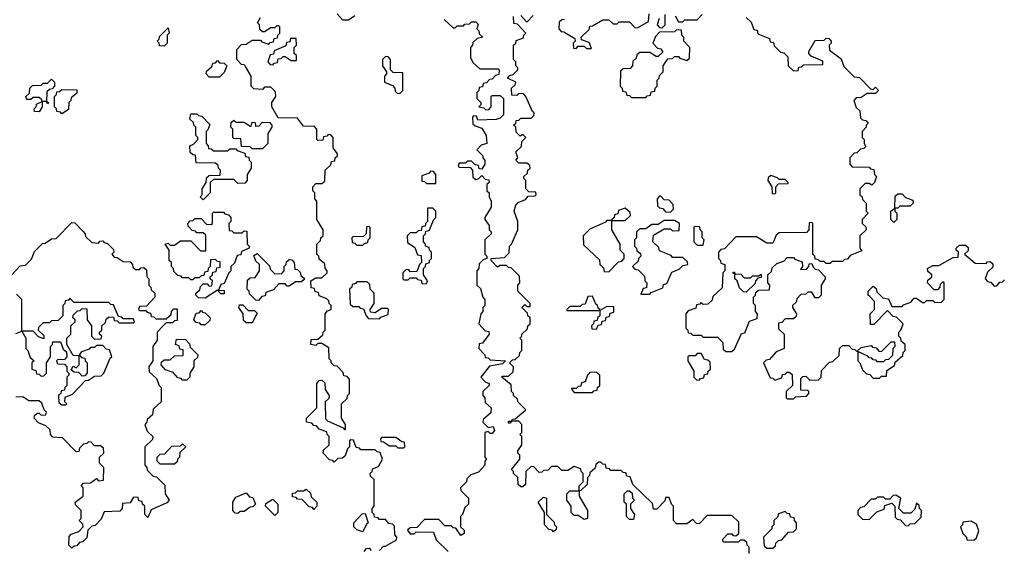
# Model space of a CAD drawing. Extents: x 2776963 to 2884430, y 684484 to 829250.
# Tile 253 of 256: x 2855870 to 2860674, y 819895 to 822480. Entities that reach past the tile are written whole.
import ezdxf

# ---------------------------------------------------------------- set-up
doc = ezdxf.new("R2010")
doc.units = 0

msp = doc.modelspace()

# ---------------------------------------------------------------- linework, layer by layer
at = {"layer": '0CON20XD'}
for points in [[(2857625, 819890), (2857645, 819910), (2857655, 819910), (2857708.3, 819941.7), (2857710, 819955), (2857700, 819965), (2857698.3, 820008.3), (2857688.3, 820018.3), (2857671.7, 820021.7), (2857655, 820040), (2857625, 820040), (2857618.3, 820048.3), (2857601.7, 820051.7), (2857600, 820065), (2857590, 820075), (2857590, 820095), (2857600, 820105), (2857600, 820235), (2857581.7, 820251.7), (2857580, 820265), (2857590, 820275), (2857591.7, 820288.3), (2857620, 820300), (2857640, 820335), (2857628.3, 820368.3), (2857615, 820370), (2857605, 820380), (2857535, 820380), (2857528.3, 820388.3), (2857511.7, 820391.7), (2857498.3, 820428.3), (2857485, 820430), (2857480, 820425), (2857480, 820395), (2857470, 820385), (2857458.3, 820351.7), (2857445, 820340), (2857421.7, 820338.3), (2857405, 820320), (2857398.3, 820328.3), (2857381.7, 820331.7), (2857350, 820365), (2857351.7, 820378.3), (2857380, 820405), (2857380, 820445), (2857370, 820455), (2857368.3, 820468.3), (2857331.7, 820481.7), (2857318.3, 820498.3), (2857305, 820500), (2857295, 820510), (2857270, 820515), (2857270, 820535), (2857320, 820585), (2857320, 820705), (2857331.7, 820718.3), (2857345, 820720), (2857358.3, 820708.3), (2857360, 820675), (2857380, 820645), (2857378.3, 820631.7), (2857360, 820615), (2857361.7, 820531.7), (2857371.7, 820521.7), (2857448.3, 820488.3), (2857455, 820480), (2857460, 820480), (2857460, 820505), (2857440, 820535), (2857440, 820605), (2857468.3, 820631.7), (2857470, 820645), (2857480, 820655), (2857480, 820725), (2857468.3, 820738.3), (2857451.7, 820741.7), (2857448.3, 820758.3), (2857418.3, 820788.3), (2857405, 820790), (2857390, 820805), (2857390, 820815), (2857380, 820825), (2857378.3, 820878.3), (2857345, 820900), (2857325, 820900), (2857315, 820890), (2857290, 820895), (2857291.7, 820918.3), (2857325, 820920), (2857348.3, 820941.7), (2857350, 820955), (2857360, 820965), (2857360, 821045), (2857371.7, 821058.3), (2857390, 821065), (2857390, 821085), (2857380, 821095), (2857378.3, 821108.3), (2857368.3, 821118.3), (2857331.7, 821131.7), (2857328.3, 821148.3), (2857311.7, 821151.7), (2857308.3, 821168.3), (2857291.7, 821171.7), (2857290, 821205), (2857315, 821220), (2857345, 821220), (2857370, 821245), (2857370, 821255), (2857360, 821265), (2857358.3, 821288.3), (2857331.7, 821311.7), (2857330, 821325), (2857320, 821335), (2857320, 821385), (2857338.3, 821401.7), (2857340, 821415), (2857350, 821425), (2857350, 821455), (2857320, 821505), (2857320, 821595), (2857310, 821605), (2857310, 821635), (2857300, 821645), (2857300, 821665), (2857315, 821680), (2857345, 821680), (2857358.3, 821691.7), (2857360, 821745), (2857388.3, 821771.7), (2857391.7, 821788.3), (2857408.3, 821791.7), (2857410, 821805), (2857420, 821815), (2857420, 821825), (2857400, 821855), (2857400, 821905), (2857388.3, 821918.3), (2857375, 821920), (2857368.3, 821911.7), (2857351.7, 821908.3), (2857348.3, 821891.7), (2857325, 821890), (2857320, 821895), (2857320, 821945), (2857308.3, 821958.3), (2857255, 821960), (2857225, 822000), (2857131.7, 822001.7), (2857100, 822055), (2857100, 822075), (2857120, 822105), (2857118.3, 822128.3), (2857095, 822150), (2857065, 822150), (2857055, 822140), (2857011.7, 822141.7), (2857000, 822155), (2857000, 822205), (2856971.7, 822251.7), (2856968.3, 822258.3), (2856951.7, 822261.7), (2856930, 822285), (2856930, 822335), (2856951.7, 822358.3), (2856975, 822360), (2857005, 822380), (2857045, 822380), (2857051.7, 822371.7), (2857085, 822360), (2857091.7, 822368.3), (2857108.3, 822371.7), (2857111.7, 822388.3), (2857128.3, 822391.7), (2857130, 822405), (2857140, 822415), (2857140, 822445), (2857135, 822450), (2857125, 822450), (2857115, 822440), (2857095, 822440), (2857065, 822420), (2857055, 822420), (2857041.7, 822431.7), (2857040, 822455), (2857030, 822465), (2857045, 822490)], [(2857418.3, 822508.3), (2857445, 822480), (2857475, 822480), (2857505, 822500)], [(2857941.7, 822481.7), (2857985, 822440), (2857995, 822440), (2858005, 822450), (2858035, 822450), (2858041.7, 822458.3), (2858065, 822460), (2858075, 822470), (2858095, 822470), (2858107.5, 822457.5), (2858100, 822435), (2858110, 822425), (2858111.7, 822411.7), (2858130, 822395), (2858101.7, 822388.3), (2858081.7, 822368.3), (2858080, 822355), (2858070, 822345), (2858070, 822295), (2858081.7, 822271.7), (2858115, 822240), (2858205, 822240), (2858210, 822235), (2858208.3, 822211.7), (2858191.7, 822208.3), (2858175, 822190), (2858161.7, 822188.3), (2858148.3, 822171.7), (2858131.7, 822168.3), (2858128.3, 822151.7), (2858111.7, 822148.3), (2858110, 822135), (2858100, 822125), (2858100, 822095), (2858120, 822075), (2858120, 822065), (2858110, 822055), (2858135, 822050), (2858145, 822040), (2858158.3, 822041.7), (2858170, 822055), (2858170, 822105), (2858175, 822110), (2858215, 822110), (2858230, 822095), (2858230, 822015), (2858215, 822000), (2858195, 821993.3), (2858105, 821990), (2858098.3, 822008.3), (2858085, 822010), (2858080, 822005), (2858081.7, 821971.7), (2858091.7, 821961.7), (2858125, 821950), (2858146.7, 821915), (2858150, 821875), (2858121.7, 821868.3), (2858100, 821845), (2858130, 821815), (2858130, 821805), (2858140, 821795), (2858140, 821775), (2858125, 821750), (2858111.7, 821751.7), (2858108.3, 821768.3), (2858091.7, 821771.7), (2858075, 821790), (2858055, 821790), (2858045, 821780), (2858015, 821780), (2858010, 821765), (2858015, 821760), (2858068.3, 821758.3), (2858080, 821745), (2858081.7, 821711.7), (2858095, 821700), (2858110, 821705)], [(2859430, 819875), (2859430, 819905), (2859420, 819915), (2859418.3, 819928.3), (2859405, 819940), (2859385, 819940), (2859375, 819930), (2859305, 819930), (2859300, 819935), (2859300, 819945), (2859325, 819970), (2859345, 819970), (2859351.7, 819961.7), (2859365, 819960), (2859378.3, 819971.7), (2859378.3, 820028.3), (2859345, 820060), (2859225, 820060), (2859185, 820020), (2859171.7, 820021.7), (2859155, 820040), (2859125, 820020), (2859075, 820020), (2859060, 820035), (2859060, 820105), (2859050, 820115), (2859038.3, 820148.3), (2859021.7, 820148.3), (2859018.3, 820131.7), (2858978.3, 820091.7), (2858961.7, 820091.7), (2858958.3, 820118.3), (2858861.7, 820211.7), (2858848.3, 820248.3), (2858831.7, 820251.7), (2858828.3, 820268.3), (2858815, 820270), (2858805, 820280), (2858755, 820280), (2858748.3, 820288.3), (2858731.7, 820291.7), (2858728.3, 820308.3), (2858715, 820310), (2858705, 820320), (2858695, 820320), (2858681.7, 820308.3), (2858678.3, 820291.7), (2858651.7, 820268.3), (2858650, 820255), (2858640, 820245), (2858638.3, 820211.7), (2858608.3, 820181.7), (2858600, 820180), (2858600, 820155), (2858640, 820085), (2858640, 820045), (2858625, 820040), (2858595, 820060), (2858575, 820060), (2858560, 820075), (2858560, 820105), (2858540, 820135), (2858540, 820165), (2858555, 820180), (2858600, 820180), (2858600, 820205), (2858620, 820225), (2858620, 820265), (2858610, 820275), (2858608.3, 820288.3), (2858575, 820300), (2858545, 820280), (2858515, 820280), (2858495, 820300), (2858465, 820300), (2858448.3, 820281.7), (2858425, 820280), (2858418.3, 820271.7), (2858405, 820270), (2858378.3, 820298.3), (2858365, 820300), (2858340, 820275), (2858338.3, 820211.7), (2858325, 820200), (2858315, 820200), (2858301.7, 820211.7), (2858300, 820245), (2858280, 820265), (2858280, 820275), (2858270, 820285), (2858310, 820335), (2858310, 820355), (2858300, 820365), (2858300, 820375), (2858320, 820405), (2858320, 820445), (2858310, 820455), (2858320, 820465), (2858320, 820505), (2858305, 820520), (2858270, 820520), (2858265, 820510), (2858255, 820510), (2858255, 820520), (2858270, 820520), (2858275, 820530), (2858288.3, 820531.7), (2858340, 820575), (2858300, 820615), (2858298.3, 820628.3), (2858280, 820645), (2858280, 820655), (2858270, 820665), (2858268.3, 820698.3), (2858222.5, 820735), (2858225, 820740), (2858255, 820740), (2858278.3, 820761.7), (2858280, 820785), (2858260, 820805), (2858275, 820820), (2858288.3, 820821.7), (2858308.3, 820841.7), (2858310, 820855), (2858320, 820865), (2858320, 820915), (2858310, 820925), (2858320, 820935), (2858320, 820945), (2858348.3, 820971.7), (2858350, 820985), (2858360, 820995), (2858360, 821025), (2858350, 821035), (2858348.3, 821048.3), (2858320, 821075), (2858335, 821090), (2858345, 821080), (2858360, 821080), (2858360, 821095), (2858300, 821155), (2858300, 821185), (2858310, 821195), (2858308.3, 821228.3), (2858268.3, 821268.3), (2858255, 821270), (2858245, 821280), (2858215, 821280), (2858201.7, 821271.7), (2858170, 821305), (2858170, 821315), (2858235, 821320), (2858258.3, 821341.7), (2858260, 821375), (2858270, 821385), (2858300, 821455), (2858300, 821495), (2858282.5, 821545), (2858290, 821575), (2858301.7, 821588.3), (2858338.3, 821601.7), (2858351.7, 821618.3), (2858385, 821620), (2858390, 821625), (2858388.3, 821638.3), (2858355, 821640), (2858340, 821655), (2858340, 821695), (2858330, 821705), (2858330, 821715), (2858348.3, 821731.7), (2858350, 821745), (2858360, 821755), (2858358.3, 821768.3), (2858345, 821780), (2858305, 821780), (2858290, 821795), (2858300, 821805), (2858290, 821835), (2858318.3, 821861.7), (2858320, 821885), (2858340, 821905), (2858325, 821920), (2858311.7, 821911.7), (2858291.7, 821931.7), (2858290, 821955), (2858280, 821965), (2858290, 821975), (2858291.7, 821988.3), (2858305, 821990), (2858315, 822000), (2858365, 822000), (2858378.3, 822011.7), (2858380, 822025), (2858371.7, 822031.7), (2858340, 822105), (2858328.3, 822118.3), (2858305, 822120), (2858295, 822110), (2858271.7, 822111.7), (2858270, 822145), (2858288.3, 822161.7), (2858290, 822175), (2858250, 822195), (2858261.7, 822208.3), (2858278.3, 822211.7), (2858300, 822235), (2858300, 822245), (2858290, 822255), (2858290, 822275), (2858280, 822285), (2858280, 822355), (2858290, 822365), (2858291.7, 822378.3), (2858328.3, 822391.7), (2858330, 822405), (2858340, 822415), (2858298.3, 822458.3), (2858281.7, 822461.7), (2858280, 822495)], [(2858315, 822500), (2858341.7, 822471.7), (2858348.3, 822471.7), (2858375, 822500)], [(2858528.3, 822481.7), (2858515, 822480), (2858501.7, 822468.3), (2858500, 822435), (2858511.7, 822421.7), (2858525, 822420), (2858578.3, 822388.3), (2858580, 822375), (2858570, 822365), (2858571.7, 822341.7), (2858585, 822340), (2858595, 822350), (2858625, 822350), (2858635, 822340), (2858660, 822340), (2858648.3, 822368.3), (2858611.7, 822381.7), (2858610, 822395), (2858648.3, 822431.7), (2858651.7, 822448.3), (2858665, 822450), (2858715, 822480), (2858745, 822480), (2858765, 822460), (2858785, 822460), (2858795, 822470), (2858845, 822470), (2858871.7, 822441.7), (2858885, 822440), (2858938.3, 822471.7), (2858941.7, 822508.3)], [(2858990, 822485), (2858980, 822455), (2858991.7, 822441.7), (2859005, 822440), (2859020, 822455), (2859020, 822505)], [(2859068.3, 822498.3), (2859085, 822470), (2859105, 822470), (2859115, 822480), (2859175, 822480), (2859200, 822505)], [(2859415, 822490), (2859438.3, 822468.3), (2859451.7, 822431.7), (2859468.3, 822428.3), (2859471.7, 822411.7), (2859528.3, 822388.3), (2859531.7, 822371.7), (2859548.3, 822368.3), (2859551.7, 822351.7), (2859581.7, 822321.7), (2859598.3, 822318.3), (2859618.3, 822298.3), (2859620, 822255), (2859645, 822230), (2859668.3, 822231.7), (2859671.7, 822248.3), (2859685, 822250), (2859695, 822260), (2859788.3, 822261.7), (2859788.3, 822278.3), (2859731.7, 822301.7), (2859720, 822315), (2859720, 822325), (2859751.7, 822378.3), (2859795, 822380), (2859805, 822390), (2859818.3, 822388.3), (2859830, 822375), (2859830, 822365), (2859820, 822355), (2859821.7, 822331.7), (2859878.3, 822288.3), (2859891.7, 822251.7), (2859941.7, 822201.7), (2859968.3, 822198.3), (2860021.7, 822141.7), (2860035, 822140), (2860045, 822150), (2860060, 822135), (2860045, 822120), (2860005, 822120), (2859975, 822100), (2859951.7, 822098.3), (2859940, 822085), (2859951.7, 822051.7), (2859970, 822035), (2859971.7, 822001.7), (2859981.7, 821991.7), (2859998.3, 821988.3), (2860010, 821975), (2860000, 821965), (2860000, 821955)], [(2856575, 822350), (2856551.7, 822351.7), (2856550, 822365), (2856540, 822375), (2856550, 822385), (2856551.7, 822398.3), (2856595, 822440), (2856600, 822415), (2856590, 822405), (2856590, 822365), (2856575, 822350)], [(2858925, 822100), (2858931.7, 822108.3), (2858948.3, 822111.7), (2858951.7, 822128.3), (2858968.3, 822131.7), (2858970, 822145), (2858980, 822155), (2858980, 822185), (2858990, 822195), (2858991.7, 822208.3), (2859010, 822225), (2859010, 822255), (2859031.7, 822288.3), (2859055, 822290), (2859065, 822300), (2859085, 822300), (2859091.7, 822291.7), (2859125, 822280), (2859138.3, 822291.7), (2859140, 822345), (2859110, 822375), (2859110, 822395), (2859100, 822405), (2859098.3, 822428.3), (2859075, 822430), (2859065, 822420), (2858991.7, 822418.3), (2858971.7, 822398.3), (2858960, 822365), (2858981.7, 822341.7), (2858998.3, 822338.3), (2859008.3, 822321.7), (2858985, 822300), (2858975, 822300), (2858945, 822320), (2858895, 822320), (2858881.7, 822308.3), (2858878.3, 822291.7), (2858861.7, 822278.3), (2858860, 822255), (2858848.3, 822241.7), (2858815, 822240), (2858801.7, 822228.3), (2858800, 822155), (2858810, 822145), (2858811.7, 822131.7), (2858828.3, 822128.3), (2858831.7, 822111.7), (2858845, 822110), (2858855, 822100), (2858925, 822100)], [(2857105, 822260), (2857111.7, 822268.3), (2857128.3, 822271.7), (2857131.7, 822288.3), (2857145, 822290), (2857155, 822300), (2857165, 822300), (2857195, 822280), (2857220, 822280), (2857220, 822305), (2857210, 822315), (2857210, 822345), (2857220, 822355), (2857218.3, 822388.3), (2857191.7, 822388.3), (2857188.3, 822371.7), (2857171.7, 822368.3), (2857168.3, 822351.7), (2857111.7, 822328.3), (2857108.3, 822311.7), (2857091.7, 822308.3), (2857080, 822275), (2857091.7, 822261.7), (2857105, 822260)], [(2857725, 822120), (2857740, 822135), (2857740, 822220), (2857691.7, 822221.7), (2857680, 822235), (2857680, 822285), (2857668.3, 822298.3), (2857655, 822300), (2857640, 822285), (2857640, 822255), (2857660, 822225), (2857660, 822215), (2857650, 822205), (2857650, 822175), (2857688.3, 822158.3), (2857700, 822145), (2857701.7, 822131.7), (2857711.7, 822121.7), (2857725, 822120)], [(2856845, 822200), (2856795, 822200), (2856780, 822215), (2856781.7, 822228.3), (2856808.3, 822251.7), (2856811.7, 822268.3), (2856825, 822270), (2856835, 822280), (2856845, 822270), (2856868.3, 822268.3), (2856880, 822255), (2856868.3, 822221.7), (2856845, 822200)], [(2855965, 822030), (2855941.7, 822031.7), (2855940, 822045), (2855950, 822055), (2855951.7, 822068.3), (2855980, 822080), (2855978.3, 822088.3), (2855965, 822100), (2855935, 822100), (2855925, 822090), (2855905, 822090), (2855900, 822105), (2855918.3, 822121.7), (2855920, 822145), (2855931.7, 822158.3), (2855975, 822160), (2855985, 822170), (2856005, 822170), (2856025, 822190), (2856040, 822175), (2856040, 822155), (2856028.3, 822141.7), (2856015, 822140), (2856001.7, 822128.3), (2856000, 822080), (2856010, 822075), (2856005, 822070), (2856000, 822080), (2855980, 822080), (2855980, 822055), (2855965, 822030)], [(2856075, 822020), (2856068.3, 822028.3), (2856051.7, 822031.7), (2856050, 822045), (2856040, 822055), (2856040, 822105), (2856050, 822115), (2856051.7, 822128.3), (2856065, 822130), (2856075, 822140), (2856148.3, 822138.3), (2856148.3, 822121.7), (2856121.7, 822098.3), (2856120, 822085), (2856110, 822075), (2856108.3, 822041.7), (2856075, 822020)], [(2856765, 821600), (2856750, 821615), (2856760, 821625), (2856760, 821655), (2856780, 821685), (2856781.7, 821708.3), (2856795, 821720), (2856848.3, 821721.7), (2856850, 821745), (2856840, 821755), (2856838.3, 821768.3), (2856825, 821780), (2856731.7, 821781.7), (2856728.3, 821818.3), (2856715, 821820), (2856701.7, 821831.7), (2856700, 821865), (2856718.3, 821871.7), (2856740, 821895), (2856740, 821905), (2856730, 821915), (2856730, 821955), (2856720, 821965), (2856718.3, 821978.3), (2856700, 821995), (2856705, 822020), (2856735, 822020), (2856741.7, 822011.7), (2856758.3, 822008.3), (2856798.3, 821968.3), (2856788.3, 821941.7), (2856780, 821935), (2856780, 821875), (2856790, 821865), (2856791.7, 821851.7), (2856805, 821850), (2856815, 821840), (2856885, 821840), (2856895, 821850), (2856925, 821850), (2856931.7, 821841.7), (2856968.3, 821828.3), (2856971.7, 821811.7), (2856988.3, 821808.3), (2856990, 821795), (2857000, 821785), (2857000, 821755), (2856980, 821725), (2856980, 821695), (2856968.3, 821681.7), (2856935, 821680), (2856915, 821700), (2856815, 821700), (2856800, 821685), (2856800, 821635), (2856765, 821600)], [(2857055, 821850), (2857005, 821850), (2856995, 821860), (2856951.7, 821861.7), (2856948.3, 821898.3), (2856915, 821900), (2856910, 821905), (2856910, 821945), (2856900, 821955), (2856901.7, 821978.3), (2856915, 821990), (2856925, 821980), (2856965, 821980), (2856995, 821960), (2857000, 821960), (2857005, 821980), (2857018.3, 821978.3), (2857020, 821960), (2857038.3, 821961.7), (2857055, 821980), (2857088.3, 821978.3), (2857100, 821965), (2857100, 821955), (2857080, 821925), (2857080, 821875), (2857055, 821850)], [(2860000, 821955), (2859980, 821935), (2859980, 821905), (2859990, 821895), (2859990, 821875), (2859998.3, 821861.7), (2859988.3, 821851.7), (2859971.7, 821848.3), (2859955, 821830), (2859941.7, 821828.3), (2859920, 821805), (2859920, 821775), (2859931.7, 821761.7), (2860015, 821760), (2860021.7, 821751.7), (2860038.3, 821748.3), (2860040, 821725), (2860050, 821715), (2860040, 821685), (2860028.3, 821671.7), (2860015, 821680), (2859995, 821680), (2859970, 821655), (2859970, 821625), (2859980, 821615), (2859981.7, 821601.7), (2860000, 821585), (2860000, 821545), (2860010, 821535), (2859980, 821505), (2859980, 821485), (2859998.3, 821468.3), (2860000, 821455), (2859970, 821425), (2859970, 821365), (2859978.3, 821351.7), (2859921.7, 821328.3), (2859908.3, 821311.7), (2859895, 821310), (2859885, 821300), (2859835, 821300), (2859825, 821290), (2859805, 821290), (2859795, 821300), (2859775, 821300), (2859768.3, 821308.3), (2859751.7, 821311.7), (2859750, 821325), (2859740, 821335), (2859740, 821485), (2859735, 821490), (2859721.7, 821488.3), (2859720, 821455), (2859708.3, 821441.7), (2859575, 821440), (2859561.7, 821428.3), (2859545, 821390), (2859515, 821390), (2859465, 821420), (2859365, 821420), (2859308.3, 821361.7), (2859291.7, 821358.3), (2859280, 821345), (2859280, 821315), (2859290, 821305), (2859291.7, 821291.7), (2859310, 821285), (2859310, 821255), (2859300, 821245), (2859298.3, 821171.7), (2859251.7, 821128.3), (2859248.3, 821111.7), (2859228.3, 821091.7), (2859205, 821090), (2859195, 821100), (2859188.3, 821091.7), (2859171.7, 821088.3), (2859168.3, 821071.7), (2859131.7, 821058.3), (2859120, 821045), (2859120, 820975), (2859130, 820965), (2859131.7, 820951.7), (2859145, 820950), (2859155, 820940), (2859195, 820940), (2859205, 820930), (2859275, 820930), (2859300, 820905), (2859301.7, 820871.7), (2859315, 820860), (2859345, 820860), (2859358.3, 820871.7), (2859391.7, 820948.3), (2859408.3, 820951.7), (2859431.7, 821008.3), (2859468.3, 821021.7), (2859470, 821045), (2859460, 821055), (2859460, 821085), (2859450, 821095), (2859450, 821125), (2859460, 821135), (2859461.7, 821148.3), (2859475, 821160), (2859528.3, 821161.7), (2859530, 821185), (2859520, 821195), (2859520, 821235), (2859538.3, 821251.7), (2859541.7, 821268.3), (2859565, 821290), (2859598.3, 821301.7), (2859615, 821320), (2859645, 821320), (2859651.7, 821311.7), (2859688.3, 821298.3), (2859690, 821275), (2859680, 821260), (2859708.3, 821261.7), (2859720, 821275), (2859721.7, 821288.3), (2859735, 821290), (2859741.7, 821271.7), (2859751.7, 821261.7), (2859768.3, 821258.3), (2859800, 821225), (2859800, 821215), (2859780, 821185), (2859780, 821135), (2859768.3, 821121.7), (2859751.7, 821121.7), (2859735, 821150), (2859715, 821150), (2859705, 821140), (2859681.7, 821138.3), (2859661.7, 821118.3), (2859658.3, 821101.7), (2859640, 821085), (2859640, 821075), (2859660, 821045), (2859658.3, 821031.7), (2859645, 821020), (2859605, 821020), (2859588.3, 821001.7), (2859571.7, 820998.3), (2859571.7, 820971.7), (2859600, 820945), (2859600, 820875), (2859561.7, 820858.3), (2859528.3, 820821.7), (2859511.7, 820818.3), (2859500, 820805), (2859531.7, 820731.7), (2859545, 820730), (2859555, 820720), (2859588.3, 820731.7), (2859591.7, 820748.3), (2859605, 820750), (2859615, 820760), (2859625, 820760), (2859638.3, 820748.3), (2859640, 820695), (2859610, 820665), (2859610, 820635), (2859615, 820630), (2859645, 820630), (2859655, 820640), (2859708.3, 820641.7), (2859720, 820655), (2859720, 820665), (2859715, 820670), (2859681.7, 820671.7), (2859681.7, 820728.3), (2859691.7, 820738.3), (2859705, 820740), (2859725, 820720), (2859768.3, 820721.7), (2859780, 820735), (2859781.7, 820768.3), (2859821.7, 820808.3), (2859838.3, 820811.7), (2859868.3, 820841.7), (2859870, 820875), (2859885, 820890), (2859915, 820890), (2859931.7, 820871.7), (2859945, 820870), (2859955, 820860), (2859975, 820880), (2860025, 820890), (2860031.7, 820881.7), (2860048.3, 820878.3), (2860061.7, 820861.7), (2860075, 820860), (2860121.7, 820908.3), (2860138.3, 820908.3), (2860140, 820885), (2860130, 820875), (2860128.3, 820841.7), (2860108.3, 820821.7), (2860095, 820820), (2860085, 820810), (2860055, 820810), (2860048.3, 820818.3), (2860035, 820820), (2860028.3, 820828.3), (2860015, 820830), (2860008.3, 820838.3), (2859960, 820860), (2859960, 820815), (2859970, 820805), (2859981.7, 820771.7), (2860001.7, 820751.7), (2860018.3, 820748.3), (2860035, 820730), (2860065, 820730), (2860075, 820740), (2860100, 820740), (2860101.7, 820768.3), (2860138.3, 820791.7), (2860141.7, 820808.3), (2860178.3, 820841.7), (2860180, 820855), (2860190, 820865), (2860190, 820895), (2860171.7, 820911.7), (2860170, 820925), (2860160, 820935), (2860160, 820955), (2860170, 820965), (2860180, 820995), (2860148.3, 821028.3), (2860131.7, 821031.7), (2860105, 821060), (2860038.3, 820991.7), (2860021.7, 820991.7), (2860020, 821045), (2860040, 821065), (2860040, 821105), (2860018.3, 821128.3), (2860010, 821135), (2860010, 821155), (2860035, 821180), (2860048.3, 821168.3), (2860051.7, 821151.7), (2860081.7, 821121.7), (2860108.3, 821118.3), (2860125, 821080), (2860175, 821080), (2860181.7, 821088.3), (2860218.3, 821101.7), (2860235, 821120), (2860245, 821120), (2860275, 821100), (2860285, 821100), (2860295, 821110), (2860325, 821110), (2860335, 821100), (2860368.3, 821101.7), (2860380, 821115), (2860380, 821195), (2860375, 821200), (2860361.7, 821188.3), (2860360, 821175), (2860348.3, 821161.7), (2860331.7, 821161.7), (2860300, 821195), (2860301.7, 821208.3), (2860320, 821225), (2860320, 821235), (2860301.7, 821251.7), (2860300, 821265), (2860325, 821280), (2860355, 821280), (2860425, 821320), (2860448.3, 821321.7), (2860450, 821345), (2860440, 821355), (2860440, 821365), (2860455, 821380), (2860485, 821380), (2860498.3, 821368.3), (2860498.3, 821351.7), (2860480, 821335), (2860531.7, 821291.7), (2860585, 821290), (2860591.7, 821298.3), (2860605, 821300), (2860618.3, 821288.3), (2860618.3, 821271.7), (2860591.7, 821248.3), (2860580, 821215), (2860591.7, 821201.7), (2860608.3, 821198.3), (2860625, 821180), (2860638.3, 821181.7), (2860651.7, 821198.3), (2860665, 821200), (2860675, 821210)], [(2858110, 821705), (2858125, 821720), (2858141.7, 821701.7), (2858158.3, 821698.3), (2858160, 821685), (2858150, 821675), (2858150, 821645), (2858160, 821635), (2858160, 821615), (2858170, 821595), (2858170, 821565), (2858140, 821515), (2858140, 821505), (2858160, 821475), (2858160, 821455), (2858170, 821445), (2858170, 821435), (2858140, 821405), (2858140, 821335), (2858150, 821325), (2858150, 821315), (2858131.7, 821308.3), (2858111.7, 821288.3), (2858110, 821265), (2858100, 821255), (2858100, 821185), (2858118.3, 821168.3), (2858130, 821125), (2858140, 821115), (2858140, 821085), (2858130, 821075), (2858130, 821055), (2858120, 821045), (2858110, 820995), (2858141.7, 820961.7), (2858158.3, 820958.3), (2858160, 820945), (2858128.3, 820901.7), (2858111.7, 820898.3), (2858110, 820875), (2858140, 820845), (2858141.7, 820831.7), (2858155, 820830), (2858165, 820820), (2858240, 820815), (2858225, 820800), (2858161.7, 820788.3), (2858120, 820735), (2858141.7, 820711.7), (2858160, 820705), (2858160, 820695), (2858130, 820665), (2858130, 820645), (2858140, 820635), (2858141.7, 820611.7), (2858170, 820585), (2858168.3, 820561.7), (2858131.7, 820528.3), (2858130, 820515), (2858155, 820490), (2858180, 820495), (2858187.5, 820475), (2858175, 820460), (2858165, 820460), (2858155, 820470), (2858140, 820465), (2858140, 820345), (2858147.5, 820335), (2858140, 820325), (2858140, 820305), (2858108.3, 820271.7), (2858071.7, 820258.3), (2858051.7, 820238.3), (2858050, 820225), (2858020, 820195), (2858021.7, 820181.7), (2858060, 820145), (2858060, 820115), (2858041.7, 820098.3), (2858030, 820065), (2858020, 820055), (2858020, 820005), (2858038.3, 819988.3), (2858038.3, 819971.7), (2858021.7, 819961.7), (2857998.3, 819998.3), (2857985, 820000), (2857975, 820010), (2857945, 820010), (2857915, 820040), (2857845, 820040), (2857808.3, 820001.7), (2857775, 820000), (2857761.7, 819988.3), (2857775, 819970), (2857795, 819970), (2857805, 819980), (2857888.3, 819978.3), (2857901.7, 819941.7), (2857960, 819885)], [(2857900, 821680), (2857900, 821725), (2857888.3, 821738.3), (2857875, 821740), (2857868.3, 821731.7), (2857831.7, 821718.3), (2857831.7, 821691.7), (2857845, 821690), (2857855, 821680), (2857895, 821680), (2857900, 821680)], [(2859555, 821630), (2859560, 821635), (2859560, 821665), (2859571.7, 821678.3), (2859620, 821680), (2859620, 821685), (2859605, 821700), (2859575, 821700), (2859568.3, 821708.3), (2859535, 821720), (2859521.7, 821708.3), (2859520, 821695), (2859540, 821665), (2859541.7, 821631.7), (2859555, 821630)], [(2859045, 821540), (2859060, 821555), (2859058.3, 821578.3), (2859038.3, 821598.3), (2859015, 821600), (2858998.3, 821618.3), (2858991.7, 821618.3), (2858980, 821605), (2858981.7, 821571.7), (2858991.7, 821561.7), (2859008.3, 821558.3), (2859021.7, 821541.7), (2859045, 821540)], [(2860135, 821490), (2860120, 821505), (2860120, 821545), (2860140, 821560), (2860141.7, 821618.3), (2860155, 821630), (2860175, 821630), (2860191.7, 821611.7), (2860228.3, 821598.3), (2860230, 821585), (2860215, 821570), (2860165, 821570), (2860155, 821560), (2860140, 821560), (2860140, 821545), (2860150, 821535), (2860150, 821505), (2860135, 821490)], [(2856775, 821120), (2856741.7, 821121.7), (2856730, 821135), (2856730, 821145), (2856748.3, 821161.7), (2856751.7, 821178.3), (2856765, 821190), (2856785, 821190), (2856795, 821180), (2856808.3, 821181.7), (2856810, 821205), (2856800, 821215), (2856800, 821225), (2856810, 821235), (2856811.7, 821248.3), (2856828.3, 821251.7), (2856831.7, 821268.3), (2856848.3, 821271.7), (2856848.3, 821298.3), (2856835, 821300), (2856825, 821310), (2856801.7, 821308.3), (2856800, 821275), (2856790, 821265), (2856788.3, 821251.7), (2856771.7, 821248.3), (2856768.3, 821231.7), (2856755, 821230), (2856745, 821220), (2856725, 821220), (2856715, 821210), (2856705, 821210), (2856695, 821220), (2856665, 821220), (2856658.3, 821228.3), (2856641.7, 821231.7), (2856621.7, 821251.7), (2856620, 821265), (2856610, 821275), (2856610, 821295), (2856600, 821305), (2856600, 821355), (2856580, 821385), (2856595, 821390), (2856605, 821380), (2856625, 821380), (2856655, 821400), (2856705, 821400), (2856751.7, 821351.7), (2856778.3, 821351.7), (2856778.3, 821428.3), (2856765, 821440), (2856735, 821440), (2856728.3, 821448.3), (2856711.7, 821451.7), (2856691.7, 821471.7), (2856690, 821485), (2856701.7, 821498.3), (2856715, 821500), (2856725, 821510), (2856755, 821510), (2856781.7, 821481.7), (2856805, 821480), (2856810, 821485), (2856810, 821535), (2856815, 821540), (2856865, 821540), (2856871.7, 821531.7), (2856888.3, 821528.3), (2856900, 821515), (2856900, 821495), (2856890, 821485), (2856891.7, 821451.7), (2856905, 821450), (2856915, 821440), (2856955, 821440), (2856965, 821450), (2856978.3, 821448.3), (2856980, 821385), (2856990, 821375), (2856990, 821365), (2856951.7, 821348.3), (2856948.3, 821331.7), (2856931.7, 821328.3), (2856918.3, 821291.7), (2856900, 821275), (2856900, 821255), (2856890, 821245), (2856868.3, 821191.7), (2856851.7, 821188.3), (2856840, 821160), (2856868.3, 821158.3), (2856868.3, 821141.7), (2856851.7, 821141.7), (2856835, 821160), (2856775, 821120)], [(2857855, 821190), (2857860, 821205), (2857840, 821235), (2857840, 821265), (2857850, 821275), (2857851.7, 821288.3), (2857870, 821295), (2857870, 821305), (2857880, 821315), (2857880, 821345), (2857870, 821355), (2857868.3, 821368.3), (2857850, 821375), (2857850, 821385), (2857840, 821395), (2857840, 821425), (2857850, 821435), (2857851.7, 821448.3), (2857868.3, 821451.7), (2857890, 821505), (2857900, 821515), (2857900, 821545), (2857885, 821560), (2857860, 821560), (2857860, 821495), (2857850, 821485), (2857848.3, 821471.7), (2857831.7, 821468.3), (2857828.3, 821451.7), (2857815, 821450), (2857805, 821440), (2857775, 821440), (2857760, 821425), (2857761.7, 821391.7), (2857798.3, 821368.3), (2857811.7, 821331.7), (2857828.3, 821328.3), (2857830, 821295), (2857820, 821285), (2857808.3, 821251.7), (2857775, 821250), (2857768.3, 821258.3), (2857755, 821260), (2857740, 821245), (2857740, 821215), (2857745, 821210), (2857765, 821210), (2857775, 821220), (2857805, 821220), (2857811.7, 821211.7), (2857828.3, 821208.3), (2857831.7, 821191.7), (2857855, 821190)], [(2858825, 821500), (2858850, 821525), (2858848.3, 821538.3), (2858825, 821560), (2858791.7, 821548.3), (2858788.3, 821531.7), (2858771.7, 821528.3), (2858770, 821515), (2858760, 821505), (2858760, 821500), (2858825, 821500)], [(2855828.3, 821231.7), (2855871.7, 821278.3), (2855898.3, 821281.7), (2855928.3, 821311.7), (2855941.7, 821348.3), (2855981.7, 821388.3), (2855995, 821390), (2856025, 821410), (2856048.3, 821411.7), (2856125, 821490), (2856138.3, 821488.3), (2856178.3, 821448.3), (2856190, 821435), (2856191.7, 821421.7), (2856221.7, 821391.7), (2856255, 821390), (2856261.7, 821398.3), (2856275, 821400), (2856281.7, 821391.7), (2856298.3, 821388.3), (2856328.3, 821358.3), (2856330, 821345), (2856320, 821335), (2856331.7, 821321.7), (2856345, 821320), (2856375, 821300), (2856408.3, 821298.3), (2856420, 821285), (2856421.7, 821271.7), (2856435, 821260), (2856455, 821260), (2856461.7, 821268.3), (2856475, 821270), (2856488.3, 821258.3), (2856490, 821225), (2856500, 821215), (2856500, 821185), (2856510, 821175), (2856511.7, 821161.7), (2856530, 821145), (2856530, 821125), (2856488.3, 821081.7), (2856455, 821080), (2856450, 821065), (2856455, 821060), (2856485, 821060), (2856491.7, 821051.7), (2856508.3, 821048.3), (2856511.7, 821031.7), (2856525, 821030), (2856535, 821020), (2856585, 821020), (2856608.3, 821041.7), (2856610, 821055), (2856621.7, 821068.3), (2856638.3, 821068.3), (2856638.3, 821011.7), (2856625, 821010), (2856615, 821000), (2856585, 821000), (2856570, 820985), (2856540, 820955), (2856540, 820915), (2856520, 820885), (2856520, 820815), (2856500, 820785), (2856501.7, 820761.7), (2856538.3, 820728.3), (2856550, 820695), (2856560, 820685), (2856560, 820615), (2856521.7, 820578.3), (2856518.3, 820551.7), (2856491.7, 820528.3), (2856490, 820515), (2856480, 820505), (2856491.7, 820471.7), (2856520, 820445), (2856518.3, 820431.7), (2856480, 820395), (2856480, 820305), (2856490, 820295), (2856491.7, 820281.7), (2856521.7, 820251.7), (2856538.3, 820248.3), (2856578.3, 820208.3), (2856580, 820165), (2856600, 820135), (2856588.3, 820121.7), (2856511.7, 820088.3), (2856495, 820050), (2856480, 820065), (2856480, 820105), (2856470, 820115), (2856468.3, 820128.3), (2856451.7, 820131.7), (2856448.3, 820148.3), (2856425, 820150), (2856408.3, 820121.7), (2856371.7, 820118.3), (2856370, 820095), (2856358.3, 820081.7), (2856281.7, 820078.3), (2856268.3, 820041.7), (2856238.3, 820011.7), (2856221.7, 820008.3), (2856201.7, 819988.3), (2856198.3, 819951.7), (2856178.3, 819931.7), (2856161.7, 819928.3), (2856148.3, 819911.7), (2856135, 819910), (2856125, 819900)], [(2857545, 821380), (2857551.7, 821388.3), (2857568.3, 821391.7), (2857570, 821405), (2857580, 821415), (2857580, 821465), (2857575, 821470), (2857561.7, 821468.3), (2857560, 821435), (2857548.3, 821421.7), (2857495, 821420), (2857490, 821415), (2857491.7, 821391.7), (2857505, 821390), (2857515, 821380), (2857545, 821380)], [(2858745, 821250), (2858791.7, 821298.3), (2858808.3, 821301.7), (2858820, 821315), (2858820, 821335), (2858800, 821355), (2858800, 821385), (2858760, 821455), (2858760, 821500), (2858735, 821500), (2858728.3, 821491.7), (2858651.7, 821458.3), (2858620, 821425), (2858621.7, 821381.7), (2858698.3, 821308.3), (2858700, 821285), (2858718.3, 821268.3), (2858721.7, 821251.7), (2858745, 821250)], [(2858945, 821140), (2858951.7, 821148.3), (2859008.3, 821171.7), (2859011.7, 821188.3), (2859028.3, 821191.7), (2859051.7, 821248.3), (2859088.3, 821261.7), (2859105, 821280), (2859130, 821285), (2859128.3, 821298.3), (2859105, 821320), (2859055, 821320), (2859048.3, 821328.3), (2858991.7, 821351.7), (2858988.3, 821368.3), (2858960, 821395), (2858961.7, 821428.3), (2859015, 821460), (2859045, 821460), (2859055, 821450), (2859088.3, 821451.7), (2859090, 821485), (2859065, 821500), (2859015, 821500), (2858985, 821480), (2858955, 821480), (2858925, 821460), (2858895, 821460), (2858880, 821445), (2858880, 821415), (2858870, 821405), (2858870, 821375), (2858880, 821365), (2858881.7, 821351.7), (2858898.3, 821338.3), (2858900, 821325), (2858890, 821315), (2858888.3, 821301.7), (2858860, 821275), (2858871.7, 821261.7), (2858888.3, 821258.3), (2858918.3, 821228.3), (2858920, 821205), (2858930, 821195), (2858928.3, 821171.7), (2858911.7, 821168.3), (2858900, 821140), (2858945, 821140)], [(2859205, 821380), (2859210, 821405), (2859200, 821415), (2859200, 821445), (2859190, 821455), (2859188.3, 821468.3), (2859165, 821470), (2859160, 821465), (2859160, 821395), (2859175, 821380), (2859205, 821380)], [(2857035, 821110), (2857021.7, 821111.7), (2856991.7, 821141.7), (2856990, 821155), (2856980, 821165), (2856981.7, 821208.3), (2856995, 821220), (2857018.3, 821221.7), (2857040, 821255), (2857040, 821285), (2857021.7, 821301.7), (2857011.7, 821328.3), (2857028.3, 821338.3), (2857088.3, 821278.3), (2857091.7, 821261.7), (2857115, 821240), (2857148.3, 821241.7), (2857160, 821255), (2857160, 821275), (2857170, 821285), (2857171.7, 821298.3), (2857185, 821310), (2857198.3, 821308.3), (2857210, 821295), (2857211.7, 821261.7), (2857225, 821260), (2857238.3, 821248.3), (2857241.7, 821231.7), (2857258.3, 821218.3), (2857258.3, 821211.7), (2857245, 821200), (2857215, 821200), (2857185, 821180), (2857175, 821180), (2857165, 821190), (2857135, 821190), (2857108.3, 821161.7), (2857071.7, 821148.3), (2857068.3, 821131.7), (2857051.7, 821128.3), (2857035, 821110)], [(2859415, 821150), (2859401.7, 821151.7), (2859381.7, 821171.7), (2859370, 821205), (2859360, 821215), (2859360, 821240), (2859351.7, 821241.7), (2859351.7, 821248.3), (2859358.3, 821248.3), (2859360, 821240), (2859388.3, 821238.3), (2859405, 821220), (2859435, 821220), (2859445, 821230), (2859475, 821230), (2859488.3, 821238.3), (2859488.3, 821221.7), (2859471.7, 821218.3), (2859460, 821205), (2859458.3, 821191.7), (2859415, 821150)], [(2857625, 821020), (2857631.7, 821028.3), (2857668.3, 821041.7), (2857670, 821065), (2857665, 821070), (2857635, 821070), (2857605, 821050), (2857581.7, 821051.7), (2857580, 821065), (2857600, 821095), (2857600, 821145), (2857580, 821165), (2857578.3, 821188.3), (2857565, 821200), (2857515, 821200), (2857508.3, 821191.7), (2857491.7, 821188.3), (2857490, 821175), (2857480, 821165), (2857481.7, 821091.7), (2857495, 821080), (2857525, 821080), (2857531.7, 821071.7), (2857548.3, 821068.3), (2857560, 821035), (2857571.7, 821021.7), (2857625, 821020)], [(2855851.7, 820948.3), (2855880, 820960), (2855880, 821115), (2855855, 821140)], [(2858695, 821060), (2858700, 821065), (2858691.7, 821071.7), (2858690, 821085), (2858681.7, 821091.7), (2858665, 821130), (2858641.7, 821128.3), (2858628.3, 821091.7), (2858615, 821090), (2858605, 821080), (2858555, 821080), (2858540, 821065), (2858540, 821060), (2858695, 821060)], [(2856095, 820600), (2856100, 820605), (2856090, 820615), (2856091.7, 820638.3), (2856128.3, 820651.7), (2856191.7, 820718.3), (2856205, 820720), (2856235, 820740), (2856268.3, 820741.7), (2856280, 820755), (2856311.7, 820828.3), (2856320, 820835), (2856308.3, 820868.3), (2856291.7, 820871.7), (2856275, 820890), (2856245, 820890), (2856235, 820880), (2856215, 820880), (2856208.3, 820871.7), (2856171.7, 820858.3), (2856160, 820845), (2856171.7, 820831.7), (2856188.3, 820828.3), (2856190, 820815), (2856200, 820805), (2856200, 820755), (2856188.3, 820741.7), (2856175, 820740), (2856158.3, 820758.3), (2856135, 820760), (2856121.7, 820771.7), (2856131.7, 820788.3), (2856145, 820780), (2856160, 820795), (2856160, 820840), (2856131.7, 820841.7), (2856100, 820895), (2856100, 820925), (2856120, 820945), (2856120, 820985), (2856140, 821005), (2856140, 821015), (2856130, 821025), (2856131.7, 821038.3), (2856151.7, 821058.3), (2856165, 821060), (2856175, 821070), (2856198.3, 821068.3), (2856200, 821015), (2856220, 820985), (2856220, 820935), (2856235, 820920), (2856268.3, 820921.7), (2856270, 820935), (2856260, 820945), (2856260, 820955), (2856270, 820965), (2856270, 820985), (2856288.3, 821001.7), (2856291.7, 821018.3), (2856305, 821030), (2856328.3, 821028.3), (2856331.7, 821011.7), (2856345, 821010), (2856355, 821000), (2856425, 821000), (2856430, 821005), (2856425, 821020), (2856375, 821020), (2856368.3, 821028.3), (2856351.7, 821031.7), (2856328.3, 821088.3), (2856315, 821090), (2856305, 821100), (2856135, 821100), (2856115, 821120), (2856108.3, 821111.7), (2856091.7, 821108.3), (2856090, 821095), (2856080, 821085), (2856080, 821035), (2856058.3, 821011.7), (2856025, 821010), (2856015, 821000), (2855985, 821000), (2855961.7, 820978.3), (2855960, 820965), (2855988.3, 820938.3), (2855988.3, 820921.7), (2855961.7, 820931.7), (2855935, 820960), (2855880, 820960), (2855900, 820925), (2855900, 820875), (2855910, 820865), (2855921.7, 820831.7), (2855940, 820815), (2855930, 820805), (2855930, 820775), (2855948.3, 820768.3), (2855951.7, 820751.7), (2855965, 820750), (2855975, 820740), (2855988.3, 820741.7), (2856000, 820755), (2856000, 820805), (2856020, 820835), (2856020, 820885), (2856030, 820895), (2856031.7, 820908.3), (2856068.3, 820908.3), (2856081.7, 820871.7), (2856098.3, 820858.3), (2856100, 820835), (2856088.3, 820821.7), (2856055, 820820), (2856050, 820815), (2856055, 820800), (2856088.3, 820798.3), (2856100, 820785), (2856100, 820765), (2856110, 820755), (2856110, 820745), (2856100, 820735), (2856100, 820695), (2856090, 820685), (2856088.3, 820671.7), (2856071.7, 820668.3), (2856070, 820655), (2856060, 820645), (2856061.7, 820611.7), (2856075, 820600), (2856095, 820600)], [(2857005, 821000), (2856975, 821000), (2856961.7, 821011.7), (2856960, 821045), (2856940, 821075), (2856941.7, 821088.3), (2856958.3, 821088.3), (2856985, 821060), (2857015, 821060), (2857028.3, 821048.3), (2857005, 821000)], [(2858685, 820970), (2858691.7, 820988.3), (2858708.3, 820991.7), (2858711.7, 821008.3), (2858728.3, 821011.7), (2858731.7, 821028.3), (2858748.3, 821031.7), (2858751.7, 821048.3), (2858768.3, 821051.7), (2858768.3, 821078.3), (2858735, 821080), (2858700, 821060), (2858700, 821035), (2858690, 821025), (2858688.3, 821011.7), (2858671.7, 821008.3), (2858670, 820995), (2858660, 820985), (2858661.7, 820971.7), (2858685, 820970)], [(2856775, 820990), (2856755, 820990), (2856748.3, 820998.3), (2856731.7, 821001.7), (2856720, 821015), (2856731.7, 821048.3), (2856745, 821050), (2856755, 821060), (2856761.7, 821051.7), (2856775, 821050), (2856800, 821025), (2856798.3, 821011.7), (2856775, 820990)], [(2856685, 820720), (2856665, 820720), (2856658.3, 820728.3), (2856641.7, 820731.7), (2856618.3, 820758.3), (2856581.7, 820771.7), (2856560, 820795), (2856561.7, 820808.3), (2856575, 820820), (2856605, 820820), (2856625, 820840), (2856668.3, 820841.7), (2856668.3, 820868.3), (2856651.7, 820871.7), (2856648.3, 820888.3), (2856630, 820895), (2856635, 820920), (2856678.3, 820918.3), (2856698.3, 820898.3), (2856701.7, 820881.7), (2856740, 820845), (2856738.3, 820831.7), (2856720, 820815), (2856720, 820785), (2856700, 820755), (2856700, 820735), (2856685, 820720)], [(2859185, 820720), (2859191.7, 820728.3), (2859208.3, 820731.7), (2859211.7, 820748.3), (2859228.3, 820751.7), (2859230, 820765), (2859240, 820775), (2859238.3, 820808.3), (2859228.3, 820818.3), (2859211.7, 820821.7), (2859195, 820850), (2859175, 820850), (2859165, 820840), (2859135, 820840), (2859130, 820835), (2859130, 820815), (2859160, 820765), (2859160, 820735), (2859171.7, 820721.7), (2859185, 820720)], [(2858665, 820660), (2858671.7, 820668.3), (2858688.3, 820671.7), (2858690, 820685), (2858700, 820695), (2858700, 820745), (2858685, 820760), (2858651.7, 820758.3), (2858640, 820745), (2858628.3, 820711.7), (2858611.7, 820708.3), (2858608.3, 820691.7), (2858595, 820690), (2858585, 820680), (2858560, 820680), (2858575, 820660), (2858665, 820660)], [(2856125, 819900), (2856110, 819915), (2856111.7, 819958.3), (2856121.7, 819968.3), (2856158.3, 819981.7), (2856180, 820005), (2856178.3, 820018.3), (2856160, 820035), (2856170, 820045), (2856170, 820085), (2856141.7, 820111.7), (2856140, 820125), (2856180, 820155), (2856180, 820195), (2856170, 820205), (2856181.7, 820218.3), (2856215, 820220), (2856245, 820240), (2856255, 820230), (2856278.3, 820231.7), (2856280, 820295), (2856260, 820315), (2856260, 820345), (2856280, 820365), (2856278.3, 820388.3), (2856265, 820400), (2856235, 820400), (2856218.3, 820418.3), (2856205, 820420), (2856198.3, 820411.7), (2856181.7, 820408.3), (2856161.7, 820388.3), (2856158.3, 820371.7), (2856145, 820370), (2856078.3, 820438.3), (2856031.7, 820441.7), (2856020, 820455), (2856018.3, 820478.3), (2855998.3, 820498.3), (2855961.7, 820511.7), (2855940, 820535), (2855941.7, 820548.3), (2855955, 820560), (2855965, 820560), (2855975, 820550), (2855998.3, 820551.7), (2856000, 820565), (2855990, 820575), (2855978.3, 820608.3), (2855965, 820620), (2855915, 820620), (2855885, 820640), (2855851.7, 820638.3)], [(2856625, 820310), (2856555, 820310), (2856540, 820325), (2856540, 820345), (2856555, 820360), (2856578.3, 820361.7), (2856611.7, 820398.3), (2856655, 820400), (2856665, 820410), (2856680, 820395), (2856651.7, 820368.3), (2856650, 820345), (2856640, 820335), (2856638.3, 820321.7), (2856625, 820310)], [(2857745, 820390), (2857750, 820395), (2857748.3, 820418.3), (2857735, 820420), (2857705, 820440), (2857635, 820440), (2857630, 820435), (2857631.7, 820421.7), (2857645, 820420), (2857675, 820400), (2857705, 820400), (2857715, 820390), (2857745, 820390)], [(2856935, 820070), (2856921.7, 820071.7), (2856910, 820085), (2856910, 820125), (2856925, 820150), (2856975, 820170), (2856991.7, 820151.7), (2857008.3, 820148.3), (2857020, 820115), (2857008.3, 820101.7), (2856995, 820100), (2856965, 820080), (2856945, 820080), (2856935, 820070)], [(2857305, 820090), (2857298.3, 820098.3), (2857281.7, 820101.7), (2857248.3, 820138.3), (2857225, 820140), (2857218.3, 820148.3), (2857201.7, 820151.7), (2857201.7, 820168.3), (2857215, 820170), (2857225, 820180), (2857255, 820180), (2857268.3, 820188.3), (2857288.3, 820168.3), (2857291.7, 820151.7), (2857320, 820125), (2857320, 820105), (2857305, 820090)], [(2858865, 820040), (2858845, 820040), (2858830, 820055), (2858830, 820115), (2858820, 820125), (2858820, 820165), (2858835, 820180), (2858845, 820180), (2858858.3, 820168.3), (2858860, 820145), (2858870, 820135), (2858850, 820115), (2858850, 820095), (2858870, 820065), (2858865, 820040)], [(2857115, 820060), (2857070, 820105), (2857071.7, 820118.3), (2857105, 820140), (2857130, 820115), (2857130, 820075), (2857115, 820060)], [(2858475, 819980), (2858468.3, 819988.3), (2858451.7, 819991.7), (2858430, 820015), (2858430, 820075), (2858400, 820125), (2858425, 820150), (2858440, 820145), (2858440, 820065), (2858478.3, 820028.3), (2858480, 820015), (2858490, 820005), (2858488.3, 819991.7), (2858475, 819980)], [(2860205, 820010), (2860215, 820020), (2860238.3, 820021.7), (2860268.3, 820051.7), (2860270, 820085), (2860260, 820095), (2860258.3, 820108.3), (2860245, 820120), (2860238.3, 820091.7), (2860218.3, 820071.7), (2860181.7, 820071.7), (2860160, 820095), (2860170, 820145), (2860145, 820160), (2860131.7, 820158.3), (2860115, 820140), (2860095, 820140), (2860085, 820150), (2860055, 820150), (2860045, 820140), (2860025, 820140), (2859988.3, 820101.7), (2859971.7, 820098.3), (2859960, 820085), (2859960, 820065), (2859981.7, 820041.7), (2860015, 820040), (2860051.7, 820078.3), (2860088.3, 820091.7), (2860091.7, 820108.3), (2860125, 820120), (2860140, 820105), (2860141.7, 820051.7), (2860151.7, 820041.7), (2860168.3, 820038.3), (2860191.7, 820011.7), (2860205, 820010)], [(2859545, 819900), (2859558.3, 819911.7), (2859560, 819925), (2859571.7, 819938.3), (2859588.3, 819941.7), (2859621.7, 819978.3), (2859645, 819980), (2859660, 819995), (2859660, 820025), (2859650, 820035), (2859648.3, 820048.3), (2859631.7, 820051.7), (2859628.3, 820068.3), (2859615, 820070), (2859605, 820080), (2859571.7, 820068.3), (2859568.3, 820051.7), (2859550, 820035), (2859550, 820015), (2859540, 820005), (2859540, 819995), (2859500, 819955), (2859501.7, 819911.7), (2859515, 819900), (2859545, 819900)], [(2857545, 819980), (2857515, 819990), (2857500, 820005), (2857500, 820025), (2857541.7, 820068.3), (2857555, 820070), (2857570, 820025), (2857561.7, 820018.3), (2857545, 819980)], [(2860525, 819940), (2860538.3, 819951.7), (2860550, 819985), (2860538.3, 820018.3), (2860513, 820033), (2860471.7, 820028.3), (2860470, 820015), (2860460, 820005), (2860471.7, 819971.7), (2860490, 819955), (2860491.7, 819941.7), (2860525, 819940)], [(2857550, 819885), (2857561.7, 819898.3), (2857575, 819900), (2857585, 819890)]]:
    msp.add_lwpolyline(points, dxfattribs=at)

doc.saveas('drawing.dxf')
